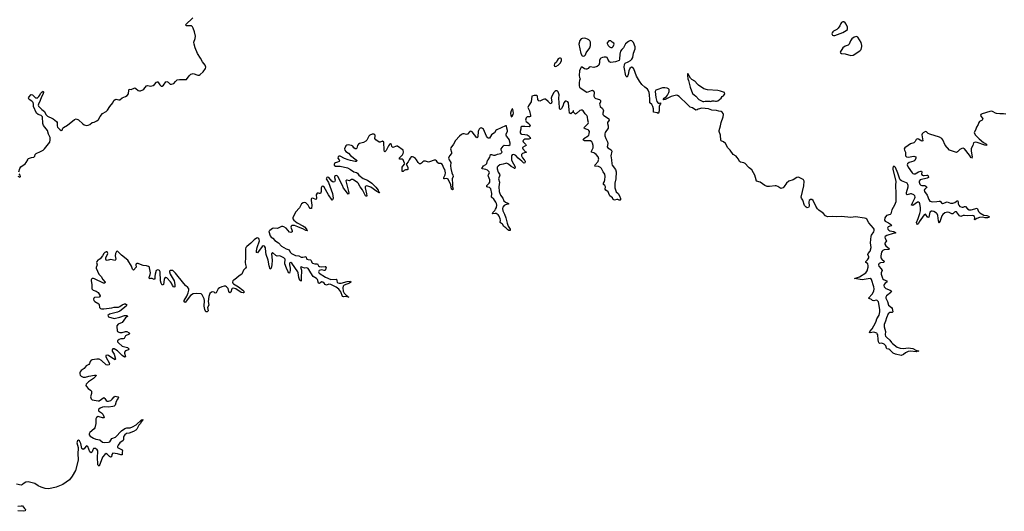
# Model space of a CAD drawing. Header units: inches. Extents: x 2608375 to 2737312, y 944064 to 1028306.
# Tile 31 of 69: x 2667285 to 2684445, y 973879 to 982439. Entities that reach past the tile are written whole.
import ezdxf

# ---------------------------------------------------------------- set-up
doc = ezdxf.new("R2010")
doc.units = ezdxf.units.IN
doc.header["$MEASUREMENT"] = 0
for name, color, linetype in [('C6967', 7, 'Continuous'), ('C6968', 7, 'Continuous'), ('C6977', 7, 'Continuous'), ('C6978', 7, 'Continuous'), ('C6987', 7, 'Continuous'), ('C6988', 7, 'Continuous')]:
    doc.layers.add(name, color=color, linetype=linetype)

msp = doc.modelspace()

# ---------------------------------------------------------------- linework, layer by layer
at = {"layer": 'C6967', "color": 5, "elevation": 20}
for points in [[(2667272, 979790), (2667286, 979850), (2667303, 979877), (2667381, 979930), (2667398, 979950), (2667424, 980000)], [(2667254, 979714), (2667290, 979696), (2667298, 979710), (2667296, 979730), (2667275, 979755)], [(2670000, 978023), (2669978, 978050), (2669953, 978070), (2669930, 978074), (2669908, 978072), (2669898, 978062), (2669895, 978050), (2669910, 978010), (2669975, 977890), (2669991, 977831), (2669990, 977788), (2669970, 977782), (2669950, 977813), (2669933, 977853), (2669916, 977876), (2669850, 977945), (2669830, 977952), (2669810, 977930), (2669805, 977915), (2669790, 977830), (2669770, 977814), (2669750, 977853), (2669740, 977890), (2669732, 978050), (2669719, 978070), (2669710, 978077), (2669690, 978083), (2669666, 978070), (2669644, 978010), (2669639, 977970), (2669640, 977930), (2669630, 977913), (2669592, 977932), (2669567, 977933), (2669549, 977929), (2669542, 977950), (2669558, 978002), (2669562, 978030), (2669550, 978116), (2669545, 978130), (2669530, 978142), (2669494, 978154), (2669437, 978157), (2669390, 978178), (2669350, 978191), (2669326, 978194), (2669313, 978187), (2669311, 978170), (2669316, 978130), (2669270, 978078), (2669250, 978094), (2669232, 978150), (2669172, 978250), (2669058, 978338), (2668990, 978410), (2668970, 978405), (2668956, 978370), (2668951, 978330), (2668959, 978270), (2668950, 978248), (2668870, 978266), (2668810, 978248), (2668794, 978254), (2668788, 978270), (2668788, 978292), (2668821, 978370), (2668810, 978395), (2668790, 978395), (2668770, 978385), (2668750, 978369), (2668728, 978330), (2668690, 978278), (2668670, 978261), (2668646, 978250), (2668627, 978230), (2668625, 978210), (2668635, 978170), (2668618, 978122), (2668619, 978110), (2668667, 978010), (2668702, 977970), (2668735, 977915), (2668774, 977866), (2668768, 977852), (2668746, 977850), (2668590, 977928), (2668570, 977934), (2668550, 977933), (2668538, 977922), (2668532, 977910), (2668531, 977890), (2668543, 977830), (2668541, 977770), (2668545, 977750), (2668567, 977730), (2668615, 977715), (2668650, 977690), (2668688, 977630), (2668684, 977616), (2668672, 977608), (2668590, 977600), (2668575, 977590), (2668571, 977570), (2668579, 977550), (2668596, 977530), (2668662, 977490), (2668672, 977472), (2668677, 977430), (2668691, 977411), (2668710, 977403), (2668750, 977404), (2668890, 977422), (2668930, 977432), (2669005, 977435), (2669033, 977447), (2669070, 977477), (2669110, 977491), (2669130, 977489), (2669152, 977472), (2669141, 977450), (2669030, 977365), (2668992, 977348), (2668849, 977311), (2668820, 977290), (2668830, 977268), (2668930, 977238), (2669030, 977258), (2669110, 977291), (2669157, 977290), (2669164, 977270), (2669130, 977247), (2669073, 977167), (2669003, 977137), (2668980, 977110), (2668976, 977090), (2668985, 977025), (2668992, 977010), (2669010, 976998), (2669030, 976992), (2669070, 976995), (2669130, 977010), (2669150, 977007), (2669190, 976986), (2669197, 976970), (2669190, 976962), (2669130, 976932), (2669103, 976890), (2669090, 976885), (2669050, 976882), (2669020, 976870), (2668990, 976850), (2668990, 976830), (2669007, 976810), (2669070, 976757), (2669164, 976730), (2669186, 976710), (2669182, 976690), (2669130, 976673), (2669110, 976650), (2669111, 976630), (2669130, 976570), (2669110, 976563), (2669070, 976590), (2668990, 976676), (2668930, 976707), (2668910, 976709), (2668894, 976690), (2668898, 976670), (2668934, 976614), (2668957, 976530), (2668950, 976518), (2668889, 976549), (2668830, 976592), (2668810, 976596), (2668789, 976590), (2668787, 976570), (2668851, 976450), (2668842, 976430), (2668814, 976426), (2668790, 976432), (2668710, 976507), (2668670, 976527), (2668630, 976531), (2668550, 976518), (2668530, 976509), (2668513, 976490), (2668501, 976450), (2668490, 976436), (2668442, 976410), (2668410, 976368), (2668355, 976330), (2668340, 976310), (2668333, 976290), (2668333, 976273), (2668340, 976250), (2668356, 976230), (2668390, 976213), (2668430, 976213), (2668490, 976234), (2668590, 976252), (2668615, 976250), (2668612, 976230), (2668573, 976190), (2668486, 976134), (2668441, 976090), (2668438, 976070), (2668449, 976050), (2668477, 976017), (2668516, 975990), (2668534, 975970), (2668534, 975930), (2668520, 975870), (2668530, 975840), (2668550, 975820), (2668650, 975800), (2668670, 975803), (2668750, 975858), (2668770, 975846), (2668790, 975808), (2668810, 975797), (2668830, 975796), (2668871, 975809), (2668898, 975830), (2668930, 975872), (2668950, 975883), (2668994, 975874), (2669003, 975870), (2669004, 975864), (2669003, 975850), (2668992, 975830), (2668964, 975790), (2668948, 975730), (2668929, 975711), (2668910, 975704), (2668830, 975691), (2668770, 975698), (2668730, 975693), (2668686, 975674), (2668657, 975650), (2668659, 975630), (2668710, 975593), (2668731, 975570), (2668754, 975530), (2668756, 975510), (2668750, 975504), (2668730, 975505), (2668670, 975526), (2668650, 975527), (2668622, 975510), (2668612, 975488), (2668609, 975451), (2668614, 975410), (2668595, 975330), (2668584, 975316), (2668506, 975250), (2668494, 975230), (2668498, 975210), (2668515, 975190), (2668570, 975153), (2668610, 975136), (2668682, 975122), (2668730, 975085), (2668770, 975077), (2668830, 975081), (2668853, 975090), (2668892, 975148), (2668952, 975170), (2669061, 975279), (2669120, 975320), (2669150, 975333), (2669210, 975334), (2669250, 975350), (2669316, 975384), (2669410, 975474), (2669430, 975479), (2669432, 975470), (2669403, 975437), (2669390, 975410), (2669363, 975377), (2669325, 975310), (2669310, 975294), (2669270, 975270), (2669190, 975240), (2669149, 975231), (2669116, 975210), (2669101, 975190), (2669095, 975170), (2669096, 975130), (2669091, 975110), (2669030, 975070), (2668999, 975030), (2668989, 975010), (2668992, 974990), (2669073, 974950), (2669077, 974930), (2669069, 974910), (2669070, 974862), (2669050, 974861), (2668990, 974879), (2668910, 974891), (2668891, 974870), (2668882, 974830), (2668870, 974820), (2668850, 974832), (2668810, 974872), (2668790, 974885), (2668770, 974869), (2668730, 974823), (2668670, 974665), (2668649, 974690), (2668641, 974830), (2668647, 974910), (2668644, 974930), (2668635, 974950), (2668608, 974970), (2668590, 974975), (2668573, 974970), (2668561, 974950), (2668550, 974913), (2668530, 974899), (2668510, 974915), (2668473, 975010), (2668450, 975021), (2668437, 975010), (2668410, 974967), (2668390, 974955), (2668370, 974970), (2668350, 975062), (2668330, 975107), (2668310, 975116), (2668291, 975109), (2668284, 975090), (2668283, 975070), (2668303, 974990), (2668300, 974870), (2668305, 974790), (2668303, 974770), (2668256, 974590), (2668199, 974490), (2668153, 974427), (2668036, 974344), (2667921, 974299), (2667790, 974273), (2667730, 974279), (2667658, 974298), (2667605, 974325), (2667550, 974363), (2667430, 974390), (2667390, 974385), (2667361, 974370), (2667334, 974346), (2667310, 974336), (2667230, 974351)], [(2667250, 973967), (2667310, 973976), (2667335, 973975), (2667367, 973927), (2667384, 973910), (2667382, 973890), (2667350, 973879), (2667250, 973887)]]:
    msp.add_lwpolyline(points, dxfattribs=at)
at = {"layer": 'C6968', "color": 5, "elevation": 20}
msp.add_lwpolyline([(2667424, 980000), (2667429, 980010), (2667440, 980020), (2667490, 980041), (2667533, 980047), (2667550, 980065), (2667555, 980090), (2667570, 980110), (2667650, 980143), (2667694, 980170), (2667716, 980190), (2667810, 980305), (2667817, 980350), (2667814, 980390), (2667788, 980448), (2667770, 980512), (2667699, 980599), (2667691, 980631), (2667680, 980750), (2667657, 980770), (2667608, 980788), (2667578, 980810), (2667523, 980930), (2667523, 980970), (2667517, 980997), (2667498, 981018), (2667451, 981050), (2667437, 981070), (2667445, 981090), (2667485, 981135), (2667510, 981131), (2667561, 981081), (2667570, 981076), (2667590, 981074), (2667619, 981101), (2667637, 981123), (2667650, 981152), (2667670, 981176), (2667693, 981193), (2667698, 981178), (2667696, 981150), (2667665, 981095), (2667644, 981030), (2667610, 980970), (2667606, 980950), (2667612, 980932), (2667670, 980873), (2667720, 980840), (2667740, 980790), (2667770, 980760), (2667790, 980747), (2667833, 980733), (2667870, 980715), (2667927, 980667), (2667937, 980650), (2667939, 980590), (2667945, 980570), (2667990, 980519), (2668010, 980511), (2668023, 980517), (2668038, 980550), (2668050, 980562), (2668118, 980602), (2668241, 980699), (2668270, 980711), (2668310, 980693), (2668386, 980626), (2668410, 980610), (2668450, 980598), (2668479, 980601), (2668507, 980613), (2668549, 980650), (2668583, 980657), (2668630, 980676), (2668660, 980700), (2668690, 980751), (2668730, 980805), (2668790, 980839), (2668817, 980863), (2668856, 980930), (2668911, 980989), (2668928, 981032), (2668946, 981050), (2668967, 981053), (2669010, 981045), (2669030, 981045), (2669070, 981079), (2669130, 981101), (2669160, 981120), (2669179, 981150), (2669187, 981213), (2669193, 981227), (2669230, 981224), (2669290, 981254), (2669310, 981243), (2669350, 981206), (2669370, 981200), (2669390, 981201), (2669430, 981215), (2669451, 981229), (2669492, 981288), (2669510, 981293), (2669570, 981283), (2669610, 981291), (2669632, 981308), (2669670, 981354), (2669684, 981356), (2669690, 981356), (2669730, 981302), (2669750, 981284), (2669770, 981284), (2669790, 981298), (2669830, 981356), (2669850, 981363), (2669870, 981351), (2669910, 981316), (2669930, 981314), (2669970, 981330), (2670000, 981361)], dxfattribs=at)
at = {"layer": 'C6977', "color": 5, "elevation": 20}
for points in [[(2672854, 980000), (2672861, 979990), (2672852, 979970), (2672823, 979957), (2672790, 979948), (2672770, 979935), (2672765, 979925), (2672766, 979906), (2672790, 979890), (2672870, 979889), (2672997, 979857), (2673053, 979833), (2673110, 979792), (2673156, 979776), (2673170, 979765), (2673195, 979730), (2673270, 979672), (2673344, 979644), (2673424, 979590), (2673490, 979524), (2673530, 979470), (2673541, 979450), (2673541, 979441), (2673550, 979435), (2673554, 979426), (2673550, 979424), (2673539, 979430), (2673538, 979438), (2673530, 979434), (2673523, 979443), (2673510, 979448), (2673403, 979523), (2673350, 979543), (2673330, 979547), (2673317, 979543), (2673304, 979530), (2673305, 979510), (2673331, 979409), (2673334, 979370), (2673330, 979360), (2673310, 979370), (2673258, 979478), (2673220, 979530), (2673186, 979590), (2673170, 979605), (2673110, 979645), (2673090, 979656), (2673070, 979659), (2673030, 979634), (2672990, 979646), (2672978, 979642), (2672970, 979632), (2673018, 979450), (2673019, 979421), (2673010, 979399), (2672964, 979464), (2672926, 979506), (2672911, 979551), (2672828, 979710), (2672810, 979724), (2672790, 979723), (2672773, 979710), (2672771, 979690), (2672781, 979650), (2672778, 979630), (2672770, 979614), (2672750, 979609), (2672726, 979626), (2672670, 979690), (2672650, 979697), (2672637, 979690), (2672629, 979670), (2672636, 979650), (2672664, 979604), (2672734, 979414), (2672747, 979333), (2672738, 979302), (2672730, 979295), (2672664, 979390), (2672590, 979524), (2672570, 979540), (2672550, 979533), (2672540, 979510), (2672541, 979450), (2672530, 979412), (2672510, 979411), (2672490, 979418), (2672470, 979417), (2672451, 979390), (2672456, 979330), (2672452, 979308), (2672450, 979306), (2672390, 979332), (2672370, 979324), (2672365, 979315), (2672362, 979290), (2672377, 979210), (2672370, 979153), (2672350, 979151), (2672330, 979174), (2672310, 979210), (2672270, 979250), (2672250, 979257), (2672227, 979253), (2672199, 979230), (2672159, 979161), (2672093, 979090), (2672045, 978990), (2672046, 978970), (2672060, 978950), (2672123, 978903), (2672222, 978850), (2672249, 978830), (2672283, 978790), (2672283, 978783), (2672299, 978770), (2672295, 978765), (2672270, 978770), (2672233, 978793), (2672134, 978834), (2672073, 978853), (2672043, 978857), (2672026, 978854), (2672015, 978845), (2672012, 978828), (2672036, 978764), (2672032, 978748), (2672010, 978734), (2671990, 978738), (2671930, 978809), (2671890, 978832), (2671870, 978838), (2671850, 978836), (2671790, 978809), (2671770, 978805), (2671710, 978810), (2671690, 978804), (2671644, 978770), (2671628, 978750), (2671650, 978678), (2671670, 978652), (2671695, 978635), (2671730, 978597), (2671795, 978555), (2671850, 978493), (2671930, 978451), (2671984, 978430), (2672001, 978390), (2672022, 978370), (2672090, 978334), (2672150, 978328), (2672190, 978306), (2672217, 978303), (2672250, 978312), (2672270, 978313), (2672290, 978268), (2672310, 978261), (2672355, 978255), (2672364, 978244), (2672376, 978210), (2672390, 978200), (2672430, 978189), (2672477, 978190), (2672492, 978152), (2672510, 978141), (2672550, 978136), (2672610, 978143), (2672620, 978140), (2672625, 978130), (2672618, 978110), (2672616, 978084), (2672609, 978071), (2672590, 978070), (2672550, 978082), (2672530, 978080), (2672505, 978070), (2672493, 978050), (2672507, 978027), (2672615, 977955), (2672710, 977918), (2672799, 977919), (2672812, 977912), (2672810, 977890), (2672816, 977870), (2672830, 977858), (2672850, 977851), (2672890, 977851), (2672990, 977879), (2673048, 977888), (2673054, 977870), (2673035, 977850), (2672984, 977836), (2672941, 977819), (2672923, 977797), (2672915, 977770), (2672921, 977710), (2672938, 977678), (2672978, 977638), (2672995, 977630), (2672998, 977618), (2673019, 977610), (2673014, 977606), (2672957, 977617), (2672930, 977616), (2672910, 977621), (2672880, 977700), (2672848, 977748), (2672801, 977781), (2672710, 977829), (2672670, 977836), (2672630, 977818), (2672610, 977826), (2672592, 977852), (2672570, 977869), (2672550, 977873), (2672521, 977859), (2672510, 977848), (2672492, 977852), (2672474, 977914), (2672455, 977935), (2672401, 977970), (2672359, 978030), (2672325, 978090), (2672310, 978107), (2672290, 978117), (2672250, 978114), (2672190, 978136), (2672181, 978130), (2672182, 978110), (2672195, 978075), (2672198, 978050), (2672190, 977970), (2672190, 977889), (2672178, 977898), (2672170, 977898), (2672149, 977949), (2672139, 978030), (2672132, 978050), (2672030, 978199), (2672010, 978212), (2671993, 978207), (2671986, 978194), (2671986, 978170), (2671998, 978110), (2671999, 978070), (2671990, 978028), (2671970, 978029), (2671966, 978050), (2671934, 978110), (2671906, 978190), (2671905, 978210), (2671912, 978250), (2671910, 978270), (2671902, 978282), (2671890, 978293), (2671830, 978321), (2671810, 978327), (2671770, 978323), (2671750, 978331), (2671690, 978388), (2671675, 978365), (2671684, 978250), (2671681, 978170), (2671670, 978115), (2671650, 978098), (2671630, 978154), (2671613, 978250), (2671581, 978350), (2671573, 978390), (2671567, 978467), (2671554, 978494), (2671530, 978504), (2671510, 978490), (2671430, 978380), (2671410, 978385), (2671412, 978412), (2671426, 978470), (2671462, 978590), (2671460, 978610), (2671451, 978630), (2671430, 978640), (2671410, 978633), (2671370, 978607), (2671313, 978547), (2671241, 978490), (2671225, 978470), (2671220, 978450), (2671222, 978290), (2671214, 978210), (2671218, 978178), (2671232, 978128), (2671222, 978110), (2671183, 978077), (2671154, 978006), (2671110, 977980), (2671062, 977938), (2671015, 977905), (2671000, 977890), (2670992, 977870), (2671000, 977850), (2671010, 977841), (2671098, 977790), (2671171, 977730), (2671189, 977710), (2671194, 977686), (2671178, 977682), (2671147, 977690), (2671053, 977753), (2671010, 977765), (2670990, 977759), (2670981, 977750), (2670964, 977696), (2670950, 977681), (2670930, 977707), (2670919, 977759), (2670890, 977790), (2670870, 977799), (2670850, 977800), (2670810, 977789), (2670770, 977771), (2670743, 977750), (2670710, 977682), (2670690, 977680), (2670672, 977692), (2670650, 977699), (2670627, 977693), (2670600, 977670), (2670583, 977617), (2670569, 977530), (2670579, 977470), (2670560, 977430), (2670570, 977370), (2670550, 977355), (2670530, 977355), (2670510, 977394), (2670498, 977450), (2670503, 977550), (2670498, 977578), (2670467, 977647), (2670446, 977666), (2670370, 977674), (2670310, 977668), (2670263, 977637), (2670170, 977514), (2670150, 977525), (2670150, 977551), (2670197, 977623), (2670219, 977681), (2670232, 977728), (2670231, 977751), (2670216, 977776), (2670173, 977813), (2670144, 977844), (2670000, 978023)], [(2673149, 980000), (2673162, 979990), (2673159, 979981), (2673149, 979971), (2673129, 979971), (2673050, 979986), (2673011, 980000)], [(2674075, 980000), (2674056, 979964), (2674024, 979930), (2674024, 979910), (2674049, 979870), (2674050, 979828), (2674038, 979822), (2674010, 979823), (2673987, 979813), (2673970, 979798), (2673955, 979795), (2673950, 979798), (2673949, 979809), (2673953, 979870), (2673961, 979890), (2673998, 979930), (2673990, 979940), (2673970, 980000)], [(2674770, 980000), (2674770, 979998), (2674799, 979950), (2674793, 979893), (2674798, 979850), (2674817, 979770), (2674836, 979730), (2674837, 979710), (2674825, 979670), (2674824, 979650), (2674830, 979590), (2674830, 979546), (2674825, 979530), (2674830, 979526), (2674837, 979490), (2674830, 979474), (2674810, 979489), (2674801, 979561), (2674750, 979663), (2674730, 979673), (2674690, 979666), (2674677, 979670), (2674679, 979690), (2674700, 979740), (2674705, 979770), (2674694, 979830), (2674675, 979855), (2674654, 979914), (2674642, 979930), (2674630, 979936), (2674590, 979935), (2674570, 979944), (2674550, 979981), (2674530, 979992), (2674510, 979991), (2674430, 979962), (2674410, 979960), (2674356, 979976), (2674330, 979976), (2674310, 979963), (2674290, 979939), (2674272, 979928), (2674250, 979931), (2674227, 979950), (2674202, 980000)], [(2675859, 980000), (2675867, 979967), (2675914, 979890), (2675920, 979870), (2675916, 979850), (2675910, 979849), (2675899, 979859), (2675850, 979883), (2675803, 979923), (2675770, 979938), (2675750, 979936), (2675710, 979922), (2675655, 979910), (2675624, 979890), (2675606, 979870), (2675605, 979845), (2675625, 979785), (2675648, 979750), (2675651, 979730), (2675630, 979670), (2675646, 979610), (2675638, 979530), (2675640, 979450), (2675646, 979430), (2675664, 979384), (2675705, 979330), (2675723, 979283), (2675750, 979261), (2675783, 979250), (2675811, 979230), (2675750, 979217), (2675730, 979206), (2675706, 979174), (2675701, 979150), (2675707, 979110), (2675735, 979050), (2675756, 978990), (2675778, 978898), (2675801, 978841), (2675832, 978790), (2675834, 978770), (2675830, 978767), (2675810, 978770), (2675790, 978781), (2675755, 978815), (2675720, 978840), (2675699, 978879), (2675662, 978902), (2675656, 978910), (2675662, 978950), (2675660, 978970), (2675640, 979020), (2675623, 979043), (2675590, 979065), (2675570, 979067), (2675530, 979060), (2675525, 979065), (2675530, 979079), (2675565, 979115), (2675580, 979140), (2675594, 979170), (2675601, 979210), (2675597, 979237), (2675584, 979264), (2675550, 979314), (2675509, 979350), (2675516, 979410), (2675495, 979495), (2675487, 979507), (2675470, 979519), (2675442, 979522), (2675426, 979530), (2675425, 979550), (2675469, 979590), (2675479, 979610), (2675477, 979650), (2675453, 979710), (2675452, 979730), (2675472, 979770), (2675466, 979790), (2675438, 979818), (2675410, 979830), (2675350, 979840), (2675338, 979850), (2675370, 979892), (2675410, 979919), (2675425, 979935), (2675440, 979990), (2675447, 980000)], [(2676079, 980000), (2676088, 979990), (2676093, 979970), (2676090, 979949), (2676070, 979939), (2676035, 979975), (2676005, 980000)], [(2677600, 980000), (2677604, 979930), (2677610, 979908), (2677671, 979831), (2677679, 979790), (2677677, 979670), (2677657, 979590), (2677659, 979510), (2677683, 979443), (2677713, 979410), (2677739, 979370), (2677755, 979325), (2677755, 979305), (2677750, 979298), (2677730, 979298), (2677710, 979308), (2677690, 979308), (2677650, 979295), (2677630, 979309), (2677615, 979335), (2677569, 979370), (2677554, 979414), (2677539, 979439), (2677500, 979470), (2677490, 979490), (2677492, 979530), (2677480, 979550), (2677460, 979570), (2677458, 979590), (2677476, 979624), (2677482, 979650), (2677486, 979710), (2677480, 979750), (2677451, 979790), (2677427, 979850), (2677410, 979868), (2677370, 979885), (2677309, 979890), (2677314, 979910), (2677368, 979970), (2677374, 980000)], [(2680000, 979858), (2679987, 979870), (2679930, 979935), (2679907, 979947), (2679850, 979957), (2679832, 979970), (2679816, 980000)]]:
    msp.add_lwpolyline(points, dxfattribs=at)
at = {"layer": 'C6978', "color": 5, "elevation": 20}
for points in [[(2670000, 981361), (2670030, 981391), (2670070, 981399), (2670190, 981396), (2670239, 981461), (2670270, 981488), (2670290, 981499), (2670310, 981500), (2670390, 981474), (2670410, 981474), (2670430, 981485), (2670483, 981530), (2670523, 981590), (2670529, 981610), (2670526, 981630), (2670516, 981650), (2670470, 981708), (2670438, 981770), (2670385, 981850), (2670342, 981950), (2670326, 982010), (2670322, 982050), (2670345, 982110), (2670348, 982150), (2670330, 982230), (2670311, 982291), (2670297, 982317), (2670278, 982330), (2670250, 982333), (2670208, 982330), (2670194, 982334), (2670174, 982350), (2670304, 982470)], [(2679816, 980000), (2679811, 980010), (2679786, 980046), (2679770, 980061), (2679721, 980090), (2679668, 980168), (2679628, 980208), (2679586, 980286), (2679550, 980314), (2679510, 980330), (2679502, 980342), (2679497, 980430), (2679474, 980490), (2679474, 980510), (2679501, 980590), (2679513, 980650), (2679547, 980750), (2679550, 980790), (2679546, 980806), (2679529, 980830), (2679510, 980839), (2679470, 980845), (2679430, 980858), (2679350, 980865), (2679290, 980884), (2679230, 980893), (2679170, 980896), (2679131, 980889), (2679110, 980883), (2679090, 980869), (2679070, 980866), (2679010, 980904), (2678970, 980916), (2678925, 980965), (2678780, 981100), (2678750, 981120), (2678730, 981124), (2678710, 981120), (2678639, 981101), (2678537, 981050), (2678503, 981043), (2678499, 981050), (2678515, 981070), (2678556, 981104), (2678574, 981126), (2678597, 981170), (2678602, 981190), (2678602, 981222), (2678594, 981234), (2678568, 981248), (2678530, 981254), (2678490, 981251), (2678390, 981218), (2678374, 981210), (2678361, 981190), (2678370, 981085), (2678390, 981015), (2678410, 980983), (2678436, 980984), (2678451, 980991), (2678451, 980971), (2678441, 980959), (2678432, 980928), (2678427, 980853), (2678418, 980810), (2678410, 980805), (2678395, 980815), (2678330, 980827), (2678332, 980888), (2678321, 980930), (2678301, 980961), (2678269, 980990), (2678265, 981005), (2678268, 981050), (2678261, 981130), (2678253, 981170), (2678239, 981210), (2678224, 981230), (2678182, 981262), (2678130, 981313), (2678086, 981366), (2678037, 981457), (2677990, 981581), (2677970, 981607), (2677950, 981611), (2677918, 981590), (2677902, 981550), (2677890, 981485), (2677870, 981441), (2677850, 981462), (2677822, 981610), (2677824, 981656), (2677829, 981671), (2677838, 981682), (2677890, 981704), (2677930, 981728), (2677955, 981750), (2677970, 981781), (2677983, 981857), (2678011, 981931), (2678010, 981968), (2677980, 982040), (2677952, 982072), (2677930, 982077), (2677898, 982062), (2677843, 982017), (2677811, 981950), (2677780, 981920), (2677758, 981890), (2677743, 981837), (2677739, 981750), (2677730, 981730), (2677670, 981708), (2677590, 981693), (2677564, 981704), (2677535, 981750), (2677522, 981782), (2677509, 981789), (2677470, 981789), (2677440, 981780), (2677411, 981769), (2677402, 981758), (2677392, 981730), (2677391, 981690), (2677378, 981650), (2677350, 981622), (2677290, 981604), (2677230, 981617), (2677210, 981614), (2677190, 981589), (2677170, 981579), (2677150, 981577), (2677130, 981581), (2677090, 981612), (2677070, 981612), (2677056, 981590), (2677043, 981550), (2677036, 981470), (2677042, 981430), (2677051, 981410), (2677041, 981379), (2677036, 981344), (2677035, 981290), (2677043, 981263), (2677054, 981250), (2677170, 981179), (2677190, 981181), (2677250, 981208), (2677270, 981209), (2677290, 981195), (2677298, 981170), (2677294, 981110), (2677303, 981083), (2677313, 981073), (2677327, 981067), (2677390, 981050), (2677409, 981030), (2677407, 981010), (2677392, 980970), (2677393, 980950), (2677401, 980930), (2677440, 980890), (2677453, 980870), (2677458, 980850), (2677449, 980810), (2677450, 980790), (2677468, 980768), (2677530, 980731), (2677554, 980710), (2677558, 980690), (2677532, 980650), (2677528, 980630), (2677539, 980590), (2677539, 980550), (2677486, 980474), (2677482, 980450), (2677485, 980415), (2677500, 980370), (2677530, 980310), (2677534, 980286), (2677526, 980226), (2677535, 980210), (2677593, 980173), (2677603, 980150), (2677587, 980070), (2677600, 980000)], [(2677374, 980000), (2677376, 980010), (2677364, 980050), (2677330, 980093), (2677310, 980110), (2677290, 980119), (2677249, 980130), (2677251, 980150), (2677277, 980210), (2677281, 980230), (2677280, 980250), (2677267, 980290), (2677254, 980314), (2677231, 980331), (2677130, 980330), (2677107, 980350), (2677116, 980370), (2677190, 980418), (2677203, 980430), (2677212, 980450), (2677213, 980490), (2677204, 980510), (2677190, 980520), (2677138, 980538), (2677125, 980550), (2677131, 980570), (2677192, 980630), (2677196, 980650), (2677184, 980690), (2677180, 980750), (2677171, 980770), (2677141, 980801), (2677104, 980850), (2677090, 980863), (2677070, 980866), (2677050, 980857), (2676990, 980805), (2676970, 980793), (2676938, 980830), (2676935, 980850), (2676930, 980855), (2676925, 980830), (2676897, 980803), (2676890, 980800), (2676883, 980803), (2676870, 980814), (2676859, 980870), (2676849, 980990), (2676838, 981010), (2676810, 981023), (2676790, 981020), (2676770, 980991), (2676750, 980934), (2676730, 980895), (2676710, 980876), (2676701, 980881), (2676692, 980892), (2676690, 980910), (2676683, 981070), (2676687, 981130), (2676682, 981150), (2676670, 981180), (2676656, 981196), (2676650, 981201), (2676630, 981199), (2676610, 981186), (2676590, 981165), (2676553, 981090), (2676550, 981070), (2676559, 981010), (2676550, 980972), (2676530, 980980), (2676497, 981017), (2676450, 981053), (2676430, 981054), (2676410, 981048), (2676350, 981022), (2676330, 981025), (2676316, 981050), (2676309, 981109), (2676297, 981117), (2676250, 981118), (2676211, 981109), (2676201, 981010), (2676150, 980938), (2676142, 980910), (2676168, 980850), (2676188, 980770), (2676185, 980755), (2676170, 980745), (2676130, 980745), (2676121, 980739), (2676110, 980730), (2676098, 980690), (2676109, 980669), (2676157, 980630), (2676171, 980610), (2676179, 980590), (2676178, 980582), (2676169, 980571), (2676090, 980582), (2676030, 980580), (2676021, 980570), (2676021, 980530), (2676007, 980490), (2676006, 980470), (2676017, 980450), (2676030, 980443), (2676090, 980441), (2676132, 980432), (2676163, 980410), (2676177, 980390), (2676185, 980370), (2676159, 980361), (2676090, 980356), (2676070, 980348), (2676055, 980330), (2676057, 980310), (2676101, 980270), (2676109, 980250), (2676090, 980235), (2676050, 980214), (2676046, 980210), (2676051, 980190), (2676099, 980139), (2676115, 980130), (2676049, 980110), (2676030, 980090), (2676032, 980070), (2676050, 980034), (2676079, 980000)], [(2675447, 980000), (2675476, 980044), (2675489, 980091), (2675510, 980094), (2675542, 980082), (2675570, 980079), (2675610, 980095), (2675673, 980107), (2675692, 980130), (2675678, 980170), (2675679, 980190), (2675710, 980239), (2675730, 980252), (2675810, 980250), (2675832, 980268), (2675832, 980290), (2675815, 980355), (2675806, 980370), (2675769, 980409), (2675761, 980430), (2675763, 980450), (2675789, 980491), (2675789, 980510), (2675776, 980550), (2675770, 980590), (2675750, 980588), (2675599, 980521), (2675586, 980510), (2675559, 980470), (2675530, 980454), (2675510, 980437), (2675470, 980379), (2675450, 980378), (2675430, 980392), (2675419, 980410), (2675371, 980530), (2675350, 980547), (2675330, 980554), (2675310, 980548), (2675290, 980531), (2675279, 980510), (2675273, 980490), (2675270, 980405), (2675262, 980390), (2675250, 980380), (2675170, 980485), (2675150, 980497), (2675128, 980490), (2675090, 980445), (2675070, 980439), (2675030, 980449), (2675010, 980449), (2674982, 980438), (2674950, 980411), (2674883, 980337), (2674846, 980274), (2674801, 980210), (2674796, 980190), (2674811, 980130), (2674808, 980112), (2674773, 980070), (2674761, 980030), (2674770, 980000)], [(2673970, 980000), (2673970, 980001), (2673950, 980010), (2673909, 980009), (2673901, 980030), (2673954, 980086), (2673969, 980110), (2673975, 980135), (2673970, 980170), (2673870, 980238), (2673850, 980236), (2673790, 980212), (2673772, 980230), (2673763, 980263), (2673750, 980279), (2673730, 980268), (2673710, 980242), (2673670, 980163), (2673650, 980137), (2673644, 980144), (2673638, 980170), (2673629, 980309), (2673610, 980326), (2673570, 980309), (2673550, 980308), (2673490, 980350), (2673475, 980370), (2673482, 980410), (2673480, 980430), (2673464, 980444), (2673450, 980448), (2673430, 980446), (2673389, 980431), (2673369, 980411), (2673337, 980343), (2673319, 980321), (2673278, 980302), (2673210, 980282), (2673190, 980269), (2673175, 980250), (2673159, 980201), (2673150, 980188), (2673129, 980189), (2673110, 980205), (2673090, 980234), (2673070, 980250), (2673010, 980259), (2672986, 980254), (2672970, 980242), (2672944, 980190), (2672950, 980167), (2672970, 980145), (2673015, 980115), (2673050, 980076), (2673149, 980000)], [(2673011, 980000), (2672944, 980024), (2672870, 980063), (2672850, 980064), (2672834, 980050), (2672832, 980030), (2672854, 980000)], [(2674202, 980000), (2674201, 980001), (2674183, 980023), (2674150, 980045), (2674130, 980053), (2674110, 980050), (2674090, 980030), (2674075, 980000)], [(2676005, 980000), (2675970, 980029), (2675930, 980075), (2675910, 980088), (2675888, 980092), (2675870, 980087), (2675859, 980070), (2675857, 980010), (2675859, 980000)]]:
    msp.add_lwpolyline(points, dxfattribs=at)
for points in [[(2677130, 982116), (2677090, 982114), (2677070, 982107), (2677046, 982074), (2677032, 982010), (2677067, 981850), (2677090, 981808), (2677110, 981805), (2677129, 981811), (2677144, 981830), (2677159, 981861), (2677222, 981950), (2677234, 981990), (2677234, 982050), (2677222, 982070), (2677202, 982090), (2677182, 982102), (2677150, 982114)], [(2677590, 982068), (2677550, 982068), (2677524, 982036), (2677524, 982024), (2677542, 981990), (2677565, 981965), (2677590, 981954), (2677610, 981954), (2677630, 981974), (2677646, 982010), (2677638, 982030), (2677610, 982046)], [(2676690, 981769), (2676670, 981757), (2676651, 981730), (2676640, 981700), (2676606, 981670), (2676598, 981650), (2676605, 981630), (2676630, 981623), (2676670, 981646), (2676712, 981688), (2676729, 981730), (2676729, 981750), (2676722, 981762), (2676710, 981769)], [(2678930, 981502), (2678923, 981490), (2678921, 981470), (2678930, 981412), (2678942, 981382), (2678970, 981262), (2679010, 981151), (2679066, 981106), (2679122, 981050), (2679190, 981014), (2679210, 981014), (2679230, 981022), (2679310, 981018), (2679330, 981012), (2679354, 981026), (2679390, 981027), (2679410, 981019), (2679430, 981019), (2679450, 981026), (2679510, 981075), (2679530, 981099), (2679550, 981111), (2679575, 981150), (2679569, 981170), (2679496, 981196), (2679450, 981206), (2679270, 981216), (2679210, 981233), (2679118, 981298), (2679097, 981317), (2679052, 981370), (2678999, 981399), (2678978, 981418)], [(2675870, 980889), (2675850, 980852), (2675841, 980810), (2675842, 980770), (2675850, 980745), (2675870, 980760), (2675886, 980790), (2675890, 980810), (2675880, 980880)]]:
    msp.add_lwpolyline(points, close=True, dxfattribs=at)
at = {"layer": 'C6987', "color": 5, "elevation": 20}
msp.add_lwpolyline([(2682889, 980000), (2682884, 979990), (2682870, 979974), (2682788, 979950), (2682759, 979930), (2682753, 979910), (2682769, 979870), (2682837, 979770), (2682850, 979760), (2682870, 979754), (2682890, 979756), (2682950, 979790), (2682990, 979802), (2683000, 979800), (2683009, 979790), (2683001, 979750), (2683013, 979733), (2683030, 979726), (2683050, 979725), (2683094, 979734), (2683111, 979731), (2683119, 979719), (2683125, 979690), (2683101, 979679), (2682981, 979650), (2682963, 979630), (2682964, 979610), (2682975, 979575), (2682990, 979557), (2683010, 979552), (2683058, 979550), (2683094, 979530), (2683083, 979510), (2683058, 979490), (2683050, 979470), (2683055, 979450), (2683102, 979382), (2683131, 979310), (2683150, 979282), (2683170, 979271), (2683190, 979269), (2683270, 979273), (2683310, 979282), (2683330, 979280), (2683350, 979250), (2683370, 979239), (2683390, 979242), (2683430, 979261), (2683450, 979266), (2683510, 979246), (2683550, 979244), (2683584, 979256), (2683630, 979290), (2683641, 979270), (2683643, 979230), (2683650, 979210), (2683670, 979189), (2683710, 979175), (2683730, 979177), (2683750, 979187), (2683770, 979187), (2683803, 979143), (2683830, 979127), (2683870, 979128), (2683970, 979155), (2683998, 979098), (2684017, 979077), (2684090, 979035), (2684142, 979030), (2684170, 979017), (2684181, 979010), (2684170, 978995), (2684152, 978988), (2684110, 978988), (2684070, 979000), (2684010, 978997), (2683964, 978976), (2683950, 978964), (2683937, 978963), (2683929, 978949), (2683927, 978967), (2683932, 978990), (2683926, 979010), (2683910, 979024), (2683890, 979027), (2683810, 979021), (2683750, 979031), (2683730, 979027), (2683690, 979010), (2683664, 979024), (2683632, 979072), (2683610, 979092), (2683590, 979094), (2683579, 979090), (2683550, 979060), (2683530, 979056), (2683483, 979083), (2683450, 979087), (2683406, 979074), (2683372, 979048), (2683358, 979022), (2683330, 978934), (2683310, 978898), (2683296, 978936), (2683286, 979030), (2683277, 979057), (2683266, 979070), (2683218, 979098), (2683190, 979106), (2683175, 979105), (2683147, 979090), (2683130, 978998), (2683110, 978995), (2683070, 979050), (2683050, 979043), (2682963, 978917), (2682950, 978888), (2682930, 978874), (2682919, 978890), (2682914, 978910), (2682945, 978975), (2682975, 979065), (2682982, 979110), (2682985, 979170), (2682974, 979234), (2682966, 979250), (2682950, 979263), (2682930, 979260), (2682850, 979204), (2682830, 979209), (2682843, 979250), (2682885, 979330), (2682891, 979350), (2682886, 979370), (2682868, 979390), (2682830, 979409), (2682810, 979409), (2682752, 979392), (2682741, 979401), (2682738, 979410), (2682741, 979430), (2682771, 979530), (2682772, 979550), (2682765, 979570), (2682750, 979590), (2682738, 979598), (2682656, 979636), (2682632, 979652), (2682617, 979677), (2682590, 979766), (2682550, 979863), (2682530, 979883), (2682510, 979882), (2682504, 979856), (2682505, 979830), (2682552, 979630), (2682548, 979550), (2682556, 979410), (2682552, 979268), (2682534, 979210), (2682486, 979130), (2682470, 979057), (2682454, 979046), (2682390, 979029), (2682363, 978990), (2682355, 978950), (2682369, 978929), (2682424, 978904), (2682480, 978870), (2682466, 978850), (2682423, 978830), (2682411, 978810), (2682417, 978790), (2682430, 978773), (2682450, 978762), (2682518, 978750), (2682555, 978730), (2682540, 978720), (2682510, 978716), (2682396, 978684), (2682370, 978665), (2682364, 978650), (2682367, 978630), (2682391, 978590), (2682383, 978570), (2682360, 978550), (2682360, 978530), (2682382, 978502), (2682444, 978450), (2682438, 978442), (2682424, 978436), (2682350, 978431), (2682330, 978423), (2682315, 978410), (2682306, 978394), (2682294, 978330), (2682293, 978290), (2682308, 978268), (2682357, 978230), (2682342, 978210), (2682290, 978203), (2682265, 978195), (2682260, 978190), (2682253, 978170), (2682256, 978150), (2682301, 978101), (2682314, 978074), (2682300, 978030), (2682301, 978010), (2682321, 977941), (2682329, 977929), (2682350, 977910), (2682398, 977890), (2682400, 977870), (2682370, 977850), (2682352, 977830), (2682347, 977810), (2682352, 977790), (2682381, 977761), (2682455, 977730), (2682481, 977710), (2682468, 977690), (2682392, 977630), (2682379, 977610), (2682381, 977590), (2682410, 977535), (2682428, 977468), (2682480, 977430), (2682493, 977413), (2682500, 977350), (2682490, 977341), (2682450, 977338), (2682423, 977317), (2682391, 977250), (2682377, 977190), (2682350, 977130), (2682350, 977090), (2682372, 977010), (2682369, 976950), (2682375, 976930), (2682389, 976909), (2682450, 976861), (2682479, 976819), (2682499, 976799), (2682577, 976737), (2682630, 976720), (2682690, 976714), (2682770, 976727), (2682851, 976711), (2682904, 976684), (2682954, 976670), (2682930, 976668), (2682910, 976658), (2682810, 976666), (2682770, 976662), (2682724, 976636), (2682690, 976610), (2682650, 976594), (2682550, 976613), (2682510, 976634), (2682449, 976689), (2682430, 976700), (2682397, 976710), (2682390, 976719), (2682379, 976759), (2682350, 976789), (2682310, 976804), (2682270, 976802), (2682266, 976806), (2682254, 976830), (2682244, 976870), (2682240, 976950), (2682232, 976970), (2682221, 976981), (2682190, 976995), (2682164, 976996), (2682107, 976987), (2682095, 976990), (2682101, 977010), (2682143, 977057), (2682170, 977110), (2682202, 977158), (2682213, 977187), (2682221, 977230), (2682263, 977297), (2682274, 977350), (2682274, 977390), (2682259, 977499), (2682250, 977527), (2682240, 977540), (2682230, 977551), (2682210, 977558), (2682170, 977544), (2682150, 977548), (2682130, 977566), (2682090, 977582), (2682081, 977590), (2682143, 977657), (2682170, 977710), (2682175, 977750), (2682172, 977790), (2682133, 977913), (2682110, 977932), (2681970, 977912), (2681835, 977930), (2681919, 977961), (2682031, 978029), (2682056, 978064), (2682072, 978130), (2682075, 978155), (2682067, 978187), (2682046, 978206), (2682034, 978210), (2682029, 978230), (2682062, 978258), (2682083, 978290), (2682085, 978310), (2682068, 978350), (2682073, 978370), (2682106, 978410), (2682122, 978470), (2682111, 978551), (2682125, 978670), (2682131, 978690), (2682170, 978743), (2682176, 978770), (2682175, 978790), (2682167, 978810), (2682082, 978902), (2682050, 978964), (2682030, 978977), (2682010, 978984), (2681850, 979004), (2681770, 978996), (2681610, 979013), (2681516, 979004), (2681452, 979012), (2681370, 979008), (2681350, 979011), (2681330, 979025), (2681290, 979070), (2681210, 979125), (2681190, 979144), (2681159, 979190), (2681111, 979291), (2681090, 979308), (2681070, 979309), (2681047, 979290), (2681041, 979270), (2681042, 979190), (2681032, 979168), (2681010, 979164), (2680990, 979172), (2680965, 979205), (2680936, 979296), (2680910, 979330), (2680904, 979350), (2680951, 979549), (2680956, 979630), (2680948, 979648), (2680937, 979657), (2680870, 979693), (2680850, 979696), (2680830, 979693), (2680767, 979653), (2680690, 979627), (2680650, 979590), (2680610, 979532), (2680590, 979514), (2680570, 979503), (2680550, 979502), (2680530, 979510), (2680496, 979536), (2680470, 979546), (2680450, 979547), (2680352, 979532), (2680310, 979534), (2680270, 979554), (2680190, 979610), (2680125, 979625), (2680111, 979690), (2680097, 979730), (2680075, 979775), (2680042, 979822), (2680000, 979858)], dxfattribs=at)
at = {"layer": 'C6988', "color": 5, "elevation": 20}
for points in [[(2681630, 982401), (2681610, 982392), (2681595, 982370), (2681581, 982330), (2681551, 982290), (2681529, 982271), (2681470, 982242), (2681456, 982230), (2681446, 982210), (2681442, 982190), (2681450, 982171), (2681470, 982164), (2681490, 982166), (2681630, 982214), (2681690, 982248), (2681711, 982269), (2681715, 982290), (2681711, 982311), (2681690, 982359), (2681670, 982385), (2681650, 982399)], [(2681870, 982144), (2681830, 982132), (2681790, 982105), (2681765, 982070), (2681742, 982010), (2681725, 981995), (2681670, 981977), (2681631, 981950), (2681585, 981875), (2681590, 981862), (2681608, 981848), (2681670, 981844), (2681770, 981816), (2681810, 981824), (2681930, 981894), (2681950, 981920), (2681963, 981970), (2681964, 981990), (2681950, 982039), (2681890, 982133)]]:
    msp.add_lwpolyline(points, close=True, dxfattribs=at)
msp.add_lwpolyline([(2684470, 980796), (2684430, 980801), (2684370, 980797), (2684310, 980806), (2684290, 980812), (2684250, 980836), (2684230, 980844), (2684190, 980839), (2684059, 980801), (2684034, 980790), (2684033, 980770), (2684070, 980710), (2684059, 980690), (2684014, 980666), (2684000, 980650), (2683987, 980613), (2683962, 980570), (2683950, 980530), (2683919, 980470), (2683943, 980430), (2684005, 980365), (2684082, 980302), (2684135, 980270), (2684136, 980250), (2684108, 980252), (2683970, 980302), (2683936, 980304), (2683908, 980292), (2683895, 980250), (2683871, 980209), (2683865, 980190), (2683867, 980147), (2683883, 980050), (2683880, 980040), (2683890, 980029), (2683879, 980039), (2683870, 980036), (2683841, 980081), (2683750, 980192), (2683730, 980200), (2683704, 980196), (2683670, 980179), (2683630, 980136), (2683610, 980125), (2683490, 980167), (2683414, 980254), (2683372, 980350), (2683356, 980370), (2683313, 980393), (2683150, 980443), (2683120, 980460), (2683090, 980487), (2683070, 980494), (2683030, 980469), (2683015, 980450), (2683008, 980432), (2683027, 980330), (2683010, 980322), (2682950, 980359), (2682930, 980366), (2682910, 980353), (2682890, 980316), (2682870, 980294), (2682810, 980276), (2682767, 980250), (2682714, 980210), (2682701, 980190), (2682705, 980170), (2682724, 980130), (2682725, 980070), (2682743, 980050), (2682770, 980045), (2682870, 980060), (2682902, 980050), (2682904, 980030), (2682889, 980000)], dxfattribs=at)

doc.saveas('drawing.dxf')
